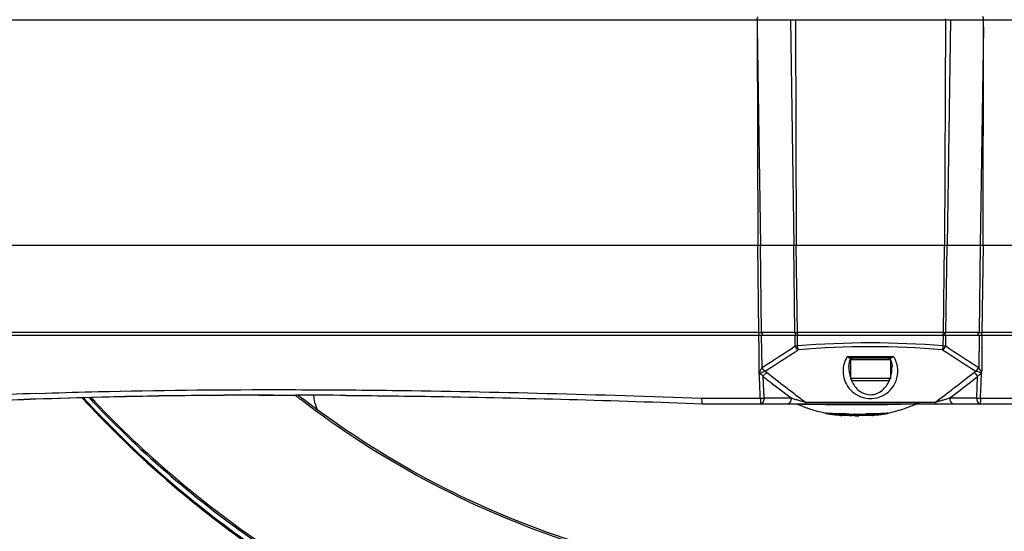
# Model space of a CAD drawing. Header units: millimetres. Extents: x 0 to 420, y 0 to 297.
# Tile 8 of 150: x 74 to 109, y 40 to 58. Entities that reach past the tile are written whole.
import ezdxf

# ---------------------------------------------------------------- set-up
doc = ezdxf.new("R2010")
doc.units = ezdxf.units.MM
doc.header["$LTSCALE"] = 23.1
doc.layers.get('0').update_dxf_attribs({"linetype": 'CONTINUOUS'})
doc.layers.add('DIM_PILOTEES', color=7, linetype='CONTINUOUS')
doc.layers.add('FASEN', color=7, linetype='CONTINUOUS')
doc.styles.get("Standard").update_dxf_attribs({"font": 'txt', "width": 0.7})
doc.dimstyles.new('DIMSTYLE_4', dxfattribs={"dimtxt": 2.5, "dimasz": 3.5, "dimexe": 2, "dimexo": 0, "dimtad": 1, "dimdec": 0, "dimlfac": 5, "dimdsep": 46, "dimtxsty": 'Standard', "dimblk": '_FILLED', "dimblk1": '_FILLED', "dimblk2": '_FILLED', "dimcen": 0, "dimazin": 2, "dimtp": 0.5, "dimtm": 0.5, "dimtfac": 1, "dimtdec": 0, "dimtofl": 0, "dimtmove": 0, "dimatfit": 3, "dimldrblk": '_FILLED', "dimfxl": 0, "dimtolj": 1, "dimarcsym": 0})

# ---------------------------------------------------------------- blocks, each defined once
blk = doc.blocks.new('_FILLED')
at = {"color": 0, "linetype": 'ByBlock'}
blk.add_solid([(0, 0), (-1, 0.1429), (-1, -0.1429)], dxfattribs=at)
blk = doc.blocks.new('*D5')
at = {"layer": 'DIM_PILOTEES', "color": 2, "linetype": 'Continuous'}
for p, q in [((103.557, 103.858), (38.59, 103.858)), ((40.59, 103.858), (40.59, 68.424)), ((40.59, 32.99), (40.59, 68.424)), ((103.557, 32.99), (38.59, 32.99))]:
    blk.add_line(p, q, dxfattribs=at)
at = {"layer": 'DIM_PILOTEES', "color": 2, "linetype": 'Continuous', "xscale": 3.5, "yscale": 3.5, "zscale": 3.5}
for p, rotation in [((40.59, 103.858), 90), ((40.59, 32.99), 270)]:
    blk.add_blockref('_FILLED', p, dxfattribs=dict(at, rotation=rotation))
at = {"layer": 'DIM_PILOTEES', "color": 2, "linetype": 'Continuous', "insert": (37.465, 68.424), "char_height": 2.5, "width": 8.30357, "attachment_point": 2, "rotation": 90, "line_spacing_factor": 0.9}
blk.add_mtext('{\\ftxt;\\W0.0001;\\H0.0001;\\~}{\\ftxt;\\W2.2142857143;\\H2.5; }{\\ftxt;\\W0.0001;\\H0.0001;\\~}', dxfattribs=at)

msp = doc.modelspace()

# ---------------------------------------------------------------- linework, layer by layer
at = {"color": 7, "linetype": 'Continuous'}
for p, q in [((64.6294, 58.0813), (143.4848, 58.0813)), ((100.086, 58.0813), (100.0884, 57.8216)), ((101.2517, 58.0813), (101.3703, 50.1839)), ((101.4269, 58.0813), (101.4565, 50.1839)), ((106.6872, 58.0813), (106.6577, 50.1839)), ((106.8624, 58.0813), (106.7438, 50.1839)), ((108.0257, 57.8216), (108.0281, 58.0813)), ((100.0884, 57.8216), (100.2031, 50.1839)), ((100.0884, 57.8216), (100.1072, 50.1839)), ((108.0257, 57.8216), (107.911, 50.1839)), ((108.0069, 50.1839), (108.0257, 57.8216)), ((69.8393, 50.1839), (100.1072, 50.1839)), ((100.1453, 47.123), (100.1072, 50.1839)), ((100.2031, 50.1839), (101.3703, 50.1839)), ((100.2413, 47.123), (100.2031, 50.1839)), ((101.4108, 47.123), (101.3703, 50.1839)), ((101.4565, 50.1839), (106.6577, 50.1839)), ((101.4971, 47.123), (101.4565, 50.1839)), ((106.617, 47.123), (106.6577, 50.1839)), ((106.7034, 47.123), (106.7438, 50.1839)), ((106.7438, 50.1839), (107.911, 50.1839)), ((107.911, 50.1839), (107.8729, 47.123)), ((108.0069, 50.1839), (107.9688, 47.123)), ((108.0069, 50.1839), (138.2749, 50.1839)), ((62.1895, 47.0239), (145.9247, 47.0239)), ((100.1453, 47.123), (69.9101, 47.123)), ((100.1549, 47.0239), (100.1453, 47.123)), ((101.4108, 47.123), (100.2413, 47.123)), ((100.2851, 47.0492), (100.2413, 47.123)), ((100.2566, 45.8946), (100.2425, 47.0239)), ((101.4546, 47.0492), (101.4108, 47.123)), ((101.4171, 46.6459), (101.4121, 47.0239)), ((106.617, 47.123), (101.4971, 47.123)), ((101.5096, 47.0382), (101.4971, 47.123)), ((101.5035, 46.6459), (101.4985, 47.0239)), ((106.6046, 47.0382), (106.617, 47.123)), ((106.6107, 46.6459), (106.6157, 47.0239)), ((106.6595, 47.0492), (106.7034, 47.123)), ((106.6971, 46.6459), (106.7021, 47.0239)), ((107.8729, 47.123), (106.7034, 47.123)), ((107.829, 47.0492), (107.8729, 47.123)), ((107.8716, 47.0239), (107.8576, 45.8946)), ((107.9592, 47.0239), (107.9688, 47.123)), ((138.204, 47.123), (107.9688, 47.123)), ((103.2524, 46.282), (104.8618, 46.282)), ((103.3369, 46.1401), (103.3708, 46.2239)), ((104.7675, 46.2239), (103.3466, 46.2239)), ((103.3571, 46.1639), (103.4171, 46.2239)), ((104.7571, 46.1639), (103.3571, 46.1639)), ((103.3571, 46.1639), (103.3571, 45.5039)), ((104.7571, 46.1639), (104.6971, 46.2239)), ((104.7433, 46.2239), (104.7787, 46.1357)), ((104.7571, 46.1639), (104.7571, 45.5039)), ((103.2993, 45.926), (103.2993, 45.926)), ((100.3291, 44.8239), (100.2958, 45.5777)), ((107.785, 44.8239), (107.8184, 45.5777)), ((74.779, 44.982), (75.1239, 44.9938)), ((81.0449, 44.9154), (81.3958, 44.9179)), ((82.5941, 44.9231), (82.7402, 44.9234)), ((82.7402, 44.9234), (82.946, 44.9237)), ((82.9474, 44.9222), (82.7413, 44.9216)), ((82.946, 44.9237), (83.1251, 44.9239)), ((83.1259, 44.9228), (82.9474, 44.9222)), ((83.1232, 45.1169), (83.1832, 45.1169)), ((83.1251, 44.9239), (83.2565, 44.9239)), ((83.1261, 45.1163), (83.186, 45.1163)), ((83.1261, 44.9237), (83.2729, 44.9239)), ((83.2565, 44.9239), (83.3208, 44.9239)), ((83.257, 44.9239), (83.3215, 44.9238)), ((83.3208, 44.9239), (83.7923, 44.9234)), ((83.696, 45.1164), (83.8454, 45.1161)), ((83.7923, 44.9234), (83.9151, 44.9232)), ((83.8454, 45.1161), (83.9052, 45.116)), ((83.8466, 45.1159), (83.9067, 45.1157)), ((83.9167, 44.8917), (83.8944, 44.9091)), ((83.9182, 44.8935), (83.896, 44.9111)), ((85.6662, 44.9146), (85.8444, 44.9132)), ((76.4067, 44.8337), (76.4114, 44.8286)), ((76.4084, 44.8351), (76.413, 44.83)), ((76.4535, 44.8343), (76.4582, 44.8292)), ((76.4559, 44.8364), (76.4607, 44.8313)), ((98.1474, 44.8169), (100.1959, 44.8169)), ((98.172, 44.6239), (109.9421, 44.6239)), ((100.3291, 44.8239), (101.2764, 44.8239)), ((101.7754, 44.682), (106.3387, 44.682)), ((106.8377, 44.8239), (107.785, 44.8239)), ((107.9182, 44.8169), (109.9668, 44.8169)), ((102.4771, 44.289), (102.4771, 44.2969)), ((102.4921, 44.2937), (102.4787, 44.2966)), ((102.4921, 44.2937), (102.4787, 44.2965)), ((102.9619, 44.2166), (102.9558, 44.2168)), ((103.3863, 44.2043), (103.3863, 44.2073)), ((103.3863, 44.2043), (103.4131, 44.2032)), ((103.4145, 44.2071), (103.4145, 44.2032)), ((103.5085, 44.2617), (103.488, 44.2617)), ((103.5085, 44.2011), (103.5085, 44.2066)), ((103.6456, 44.2066), (103.6456, 44.2011)), ((103.6694, 44.2617), (103.6457, 44.2617)), ((103.949, 44.2639), (103.9354, 44.2637)), ((103.9715, 44.2642), (103.949, 44.2639)), ((104.0201, 44.2649), (103.9715, 44.2642)), ((104.0471, 44.2653), (104.0201, 44.2649)), ((104.1963, 44.2167), (104.1921, 44.2166)), ((104.6755, 44.2965), (104.662, 44.2937)), ((104.6771, 44.2968), (104.6771, 44.289)), ((103.4131, 44.2032), (103.4145, 44.2032))]:
    msp.add_line(p, q, dxfattribs=at)
at = {"color": 2, "linetype": 'Continuous'}
msp.add_line((83.1261, 44.9237), (83.1161, 44.9237), dxfattribs=at)
at = {"color": 7, "linetype": 'Continuous'}
for points in [[(103.2993, 45.926), (103.3064, 46.011), (103.3369, 46.1401)], [(104.7787, 46.1357), (104.8083, 46.0073), (104.8149, 45.926)]]:
    msp.add_lwpolyline(points, dxfattribs=at)
for centre, radius, start, end in [((106.0021, 58.0838), 0.6851, 359.79162, 1.99757), ((100.1933, 56.2231), 9.1002, 269.69787, 270.30213), ((101.454, 56.1712), 9.0483, 269.72655, 270.27345), ((106.6602, 56.1712), 9.0483, 269.72655, 270.27345), ((107.9209, 56.2231), 9.1002, 269.69787, 270.30213), ((67.1105, 98.3675), 62.065, 302.279771, 303.556005), ((104.0571, 16.3307), 30.4226, 85.18508, 94.81492), ((141.0037, 98.3676), 62.0651, 236.444004, 237.720235), ((67.2452, 98.3693), 62.1633, 302.189197, 303.464506), ((104.0571, 16.6639), 29.9544, 85.14774, 94.85226), ((104.0254, 45.7655), 0.9297, 146.25205, 154.47418), ((104.6321, 46.4907), 0.3103, 313.66845, 317.74291), ((104.089, 45.7656), 0.9295, 29.68608, 33.75169), ((140.869, 98.3693), 62.1633, 236.53547, 237.810777), ((104.0241, 45.7664), 0.9281, 158.94894, 163.57479), ((104.0231, 45.7667), 0.9271, 154.48039, 158.94381), ((104.0878, 45.7654), 0.9305, 16.51021, 29.66237), ((100.1262, 45.3404), 0.4815, 51.97504, 60.85615), ((159.3567, 121.1219), 95.7011, 231.989036, 232.48728), ((48.8754, 120.97), 95.5088, 307.477638, 308.011312), ((107.9856, 45.344), 0.4772, 119.10399, 128.0651), ((160.0924, 122.3298), 97.296, 232.07829, 232.256727), ((157.6097, 119.1153), 93.2344, 232.253955, 232.827877), ((104.3784, 45.8648), 1.0753, 200.36478, 203.30427), ((104.3559, 45.8551), 1.0508, 203.30712, 205.12448), ((50.5453, 119.0618), 93.1671, 307.171987, 307.733183), ((48.064, 122.2755), 97.2272, 307.730602, 307.921756), ((80.0206, -108.4109), 153.4824, 91.957122, 93.300614), ((82.4349, -170.5712), 215.4911, 90.369587, 92.033378), ((81.9149, -63.8286), 108.7463, 90.273495, 90.456792), ((83.2202, -236.8901), 281.8139, 90.127294, 90.370919), ((84.4488, -586.9711), 631.895, 90.1548223, 90.2768221), ((83.2165, -275.441), 320.3649, 89.561876, 89.875065), ((103.1622, 69.5144), 31.1855, 232.05116, 232.40283), ((156.5757, 117.5023), 91.1366, 232.48846, 232.850065), ((52.2245, 116.6025), 90.005, 306.958373, 307.477366), ((80.1714, -107.9594), 152.8385, 92.018177, 93.257159), ((80.5656, -113.2717), 158.1562, 92.096939, 93.289679), ((103.1632, 69.5503), 31.2805, 232.02726, 232.40258), ((99.978, 50.2497), 5.4372, 272.29734, 273.70275), ((104.0523, 53.5604), 9.1669, 252.37308, 253.18268), ((104.0135, 53.4245), 9.0256, 253.1694, 254.06419), ((103.5776, 49.4886), 5.3071, 246.55998, 246.89671), ((102.31, 61.4055), 16.807, 267.13798, 267.60562), ((103.5774, 49.4881), 5.3066, 246.89668, 248.33801), ((103.6998, 52.3267), 7.8839, 254.06562, 254.60617), ((154.922, 115.322), 88.4, 232.850944, 233.043758), ((102.5823, 68.0297), 23.4368, 267.61708, 268.03757), ((103.5769, 49.487), 5.3055, 248.33815, 249.66108), ((102.8646, 76.4251), 31.8369, 268.04725, 268.43417), ((103.5771, 116.9364), 72.3168, 269.37663, 270.62337), ((103.573, 49.5002), 5.3192, 281.96233, 293.43507), ((104.5155, 51.966), 7.5092, 285.08914, 285.92358), ((104.117, 53.3685), 8.9672, 285.91376, 286.72729), ((104.0567, 53.5764), 9.1837, 286.71402, 287.62683), ((108.1362, 50.2497), 5.4372, 266.29725, 267.70266), ((103.5771, 49.4874), 5.3059, 249.66108, 250.87974), ((103.5785, 49.4924), 5.3111, 250.88325, 258.04905), ((102.5248, 44.4504), 0.1601, 258.20061, 258.73104), ((103.5773, 49.4767), 5.3061, 258.19907, 261.55831), ((103.2964, 52.3251), 8.1154, 267.6383, 268.2627), ((103.5647, 73.2684), 29.0068, 269.28977, 269.70315), ((103.5309, 47.6038), 3.4026, 266.35639, 267.56339), ((103.5754, 75.1376), 30.876, 269.70117, 269.83772), ((103.5771, 75.7348), 31.4732, 269.87509, 270.12492), ((103.5771, 67.0439), 22.8374, 269.82787, 270.17207), ((103.5889, 73.2537), 28.9921, 270.15905, 270.68476), ((103.8784, 51.7453), 7.5353, 271.69206, 272.38634), ((103.5769, 49.4767), 5.3061, 278.44169, 281.80093), ((104.6293, 44.4506), 0.1604, 281.26307, 281.79272), ((104.6366, 44.4051), 0.125, 281.75958, 283.36985), ((103.5771, 49.4057), 5.2051, 269.24529, 270.75471)]:
    msp.add_arc(centre, radius, start, end, dxfattribs=at)
for points, knots in [([(100.0845, 58.0813), (100.0843, 58.1059), (100.0881, 58.1388), (100.1088, 58.1839), (100.1217, 58.1839)], [0, 0, 0, 0, 0.6560233, 1, 1, 1, 1]), ([(108.0296, 58.0813), (108.0298, 58.1059), (108.0261, 58.1388), (108.0054, 58.1839), (107.9925, 58.1839)], [0, 0, 0, 0, 0.6560233, 1, 1, 1, 1]), ([(100.1072, 50.1839), (100.1305, 50.1843), (100.1591, 50.185), (100.1878, 50.1838), (100.1932, 50.1833)], [0, 0, 0, 0, 0.8098804, 1, 1, 1, 1]), ([(106.6577, 50.1839), (106.6787, 50.1835), (106.7047, 50.183), (106.7306, 50.184), (106.7357, 50.1844)], [0, 0, 0, 0, 0.8066194, 1, 1, 1, 1]), ([(107.9676, 47.0239), (107.965, 46.8134), (107.9555, 46.3926), (107.9627, 45.9716), (107.9601, 45.7611)], [0, 0, 0, 0, 0.500011, 1, 1, 1, 1]), ([(101.5035, 46.6459), (101.4825, 46.6457), (101.4564, 46.6454), (101.4304, 46.6459), (101.4254, 46.6462)], [0, 0, 0, 0, 0.8071323, 1, 1, 1, 1]), ([(101.5233, 46.511), (101.5211, 46.5205), (101.5122, 46.5651), (101.5066, 46.6104), (101.5035, 46.6459)], [0, 0, 0, 0, 0.2159677, 1, 1, 1, 1]), ([(106.5908, 46.511), (106.593, 46.5205), (106.602, 46.5651), (106.6075, 46.6104), (106.6107, 46.6459)], [0, 0, 0, 0, 0.2159678, 1, 1, 1, 1]), ([(103.2524, 46.282), (103.2601, 46.2734), (103.2862, 46.2478), (103.3208, 46.2239), (103.3466, 46.2239)], [0, 0, 0, 0, 0.3093312, 1, 1, 1, 1]), ([(103.1338, 46.0288), (103.0798, 45.8454), (103.0907, 45.4122), (103.5267, 44.8528), (104.3013, 44.7239), (104.7347, 45.0463), (104.861, 45.2394)], [0, 0, 0, 0, 0.2147084, 0.4530755, 0.7409902, 1, 1, 1, 1]), ([(104.7675, 46.2239), (104.7736, 46.2239), (104.8038, 46.2296), (104.8289, 46.2495), (104.8464, 46.2662)], [0, 0, 0, 0, 0.2016482, 1, 1, 1, 1]), ([(104.861, 45.2394), (104.9369, 45.3555), (105.0382, 45.6195), (105.0181, 45.9013), (104.98, 46.0298)], [0, 0, 0, 0, 0.5087977, 1, 1, 1, 1]), ([(100.3606, 45.7609), (100.3282, 45.7464), (100.2796, 45.7239), (100.2142, 45.6928), (100.177, 45.689), (100.1602, 45.6819)], [0, 0, 0, 0, 0.4930527, 0.7464231, 1, 1, 1, 1]), ([(100.2566, 45.8946), (100.2345, 45.8657), (100.1986, 45.8023), (100.1625, 45.7325), (100.163, 45.6948)], [0, 0, 0, 0, 0.4908399, 1, 1, 1, 1]), ([(107.9532, 45.6919), (107.9533, 45.703), (107.9421, 45.7232), (107.9548, 45.7475), (107.9643, 45.7518)], [0, 0, 0, 0, 0.5156981, 1, 1, 1, 1]), ([(103.4045, 45.409), (103.4636, 45.2831), (103.6421, 45.0341), (104.109, 44.8734), (104.5388, 45.0988), (104.6919, 45.3543), (104.7406, 45.482)], [0, 0, 0, 0, 0.2382054, 0.5046786, 0.765892, 1, 1, 1, 1]), ([(81.048, 44.9143), (80.4945, 44.9097), (78.4043, 44.8857), (76.3144, 44.8352), (74.7786, 44.7786)], [0, 0, 0, 0, 0.2648005, 1, 1, 1, 1]), ([(75.1239, 44.9938), (75.7438, 45.0144), (78.4095, 45.0899), (81.0766, 45.1167), (83.1232, 45.1169)], [0, 0, 0, 0, 0.2325631, 1, 1, 1, 1]), ([(83.9052, 45.116), (85.0336, 45.1133), (89.7821, 45.0761), (94.5296, 44.9476), (98.1474, 44.8169)], [0, 0, 0, 0, 0.2376325, 1, 1, 1, 1]), ([(123.1225, 44.9172), (121.7525, 43.8494), (118.822, 41.936), (114.011, 39.8293), (108.9052, 38.5345), (103.6496, 38.0889), (98.3913, 38.5044), (93.2778, 39.77), (88.4542, 41.849), (85.5123, 43.7456), (84.1358, 44.8055)], [0, 0, 0, 0, 0.1244149, 0.2493058, 0.3745478, 0.4999771, 0.6254098, 0.7506613, 0.8755668, 1, 1, 1, 1]), ([(84.6668, 44.408), (84.6484, 44.4485), (84.582, 44.6126), (84.5437, 44.7884), (84.5335, 44.9206)], [0, 0, 0, 0, 0.2509463, 1, 1, 1, 1]), ([(85.8444, 44.9132), (86.8321, 44.9051), (90.9424, 44.8538), (95.0517, 44.7372), (98.1725, 44.6239)], [0, 0, 0, 0, 0.24028, 1, 1, 1, 1]), ([(76.4114, 44.8286), (77.2413, 43.923), (78.9981, 42.1937), (81.8874, 39.8809), (85.0056, 37.8684), (89.4231, 35.614), (95.3539, 33.6453), (102.8006, 32.748), (110.2789, 33.3452), (116.2873, 35.0735), (120.7964, 37.1481), (123.9973, 39.0334), (126.9823, 41.2279), (128.811, 42.885), (129.6786, 43.7564)], [0, 0, 0, 0, 0.0620245, 0.1242195, 0.186578, 0.249086, 0.3743058, 0.4998201, 0.6253622, 0.750661, 0.8132237, 0.8756444, 0.9379064, 1, 1, 1, 1]), ([(76.4582, 44.8292), (77.2883, 43.9267), (79.0452, 42.2037), (81.9332, 39.8997), (85.0488, 37.8952), (89.4614, 35.6503), (95.3834, 33.691), (102.8172, 32.8), (110.2818, 33.398), (116.2795, 35.1226), (120.7813, 37.1919), (123.9775, 39.072), (126.9587, 41.2605), (128.7858, 42.9129), (129.6527, 43.7819)], [0, 0, 0, 0, 0.0620261, 0.1242227, 0.1865823, 0.2490909, 0.374311, 0.4998241, 0.6253643, 0.7506616, 0.8132236, 0.875644, 0.9379061, 1, 1, 1, 1]), ([(76.6531, 44.8355), (77.5035, 43.9257), (79.3035, 42.1913), (82.261, 39.8813), (85.4497, 37.8827), (89.9618, 35.6624), (96.008, 33.766), (103.5741, 33.0014), (111.1395, 33.7728), (117.1839, 35.6747), (121.6939, 37.8991), (124.8807, 39.9006), (127.836, 42.2133), (129.6343, 43.9493), (130.4838, 44.8599)], [0, 0, 0, 0, 0.0620503, 0.1242735, 0.186661, 0.2491975, 0.3744634, 0.5000049, 0.6255458, 0.7508099, 0.8133452, 0.8757312, 0.9379526, 1, 1, 1, 1]), ([(76.723, 44.8372), (77.5724, 43.9315), (79.3695, 42.2051), (82.3211, 39.9061), (85.5023, 37.9172), (90.0025, 35.7078), (96.0312, 33.8208), (103.574, 33.0601), (111.1162, 33.8276), (117.1431, 35.72), (121.6412, 37.9335), (124.8205, 39.9253), (127.7699, 42.227), (129.5653, 43.955), (130.4138, 44.8614)], [0, 0, 0, 0, 0.0620516, 0.1242757, 0.1866636, 0.2492, 0.3744651, 0.5000049, 0.625544, 0.7508073, 0.8133425, 0.875729, 0.9379513, 1, 1, 1, 1]), ([(123.0355, 44.7661), (121.6609, 43.7077), (118.724, 41.8128), (113.9098, 39.7315), (108.8063, 38.4587), (103.5571, 38.0306), (98.3078, 38.4587), (93.2044, 39.7315), (88.3901, 41.8128), (85.4532, 43.7077), (84.0786, 44.7661)], [0, 0, 0, 0, 0.1244355, 0.2493359, 0.3745778, 0.5, 0.6254222, 0.7506641, 0.8755645, 1, 1, 1, 1]), ([(98.1541, 44.6795), (98.1528, 44.6892), (98.1475, 44.7348), (98.1469, 44.7808), (98.1474, 44.8169)], [0, 0, 0, 0, 0.2136473, 1, 1, 1, 1]), ([(98.1728, 44.6239), (98.17, 44.6238), (98.1505, 44.636), (98.1565, 44.6619), (98.1541, 44.6795)], [0, 0, 0, 0, 0.1370239, 1, 1, 1, 1]), ([(100.1959, 44.8169), (100.196, 44.7921), (100.1972, 44.7476), (100.1998, 44.6841), (100.2063, 44.6519), (100.209, 44.6239), (100.2144, 44.6239)], [0, 0, 0, 0, 0.3806774, 0.7022889, 0.9172337, 1, 1, 1, 1]), ([(100.2441, 44.6308), (100.2394, 44.6286), (100.2297, 44.6251), (100.2194, 44.6239), (100.2144, 44.6239)], [0, 0, 0, 0, 0.510121, 1, 1, 1, 1]), ([(100.3291, 44.8239), (100.3291, 44.8024), (100.3229, 44.7327), (100.2898, 44.6522), (100.2441, 44.6308)], [0, 0, 0, 0, 0.2985522, 1, 1, 1, 1]), ([(101.2764, 44.8239), (101.2764, 44.7982), (101.2706, 44.7229), (101.216, 44.6239), (101.1617, 44.6239)], [0, 0, 0, 0, 0.3209535, 1, 1, 1, 1]), ([(101.7754, 44.682), (101.7758, 44.675), (101.7776, 44.6563), (101.7772, 44.6366), (101.7819, 44.6256)], [0, 0, 0, 0, 0.369884, 1, 1, 1, 1]), ([(101.7819, 44.6256), (101.7821, 44.6251), (101.7824, 44.6244), (101.7831, 44.6239), (101.7833, 44.6239)], [0, 0, 0, 0, 0.6347729, 1, 1, 1, 1]), ([(105.7651, 44.6239), (105.6556, 44.6176), (105.4092, 44.607), (104.8316, 44.5904), (104.0058, 44.5799), (102.9954, 44.5809), (102.3161, 44.5913), (101.9946, 44.6001)], [0, 0, 0, 0, 0.0872192, 0.1962059, 0.4596132, 0.744181, 1, 1, 1, 1]), ([(106.3323, 44.6256), (106.3321, 44.6251), (106.3318, 44.6244), (106.3311, 44.6239), (106.3308, 44.6239)], [0, 0, 0, 0, 0.6347721, 1, 1, 1, 1]), ([(106.3387, 44.682), (106.3383, 44.675), (106.3366, 44.6563), (106.3369, 44.6366), (106.3323, 44.6256)], [0, 0, 0, 0, 0.3698843, 1, 1, 1, 1]), ([(106.8377, 44.8239), (106.8377, 44.7982), (106.8435, 44.7229), (106.8982, 44.6239), (106.9524, 44.6239)], [0, 0, 0, 0, 0.3209535, 1, 1, 1, 1]), ([(107.785, 44.8239), (107.785, 44.8024), (107.7912, 44.7327), (107.8244, 44.6522), (107.87, 44.6308)], [0, 0, 0, 0, 0.2985515, 1, 1, 1, 1]), ([(107.87, 44.6308), (107.8747, 44.6286), (107.8845, 44.6251), (107.8947, 44.6239), (107.8997, 44.6239)], [0, 0, 0, 0, 0.5101216, 1, 1, 1, 1]), ([(107.9182, 44.8169), (107.9181, 44.7921), (107.917, 44.7476), (107.9144, 44.6841), (107.9078, 44.6519), (107.9051, 44.6239), (107.8997, 44.6239)], [0, 0, 0, 0, 0.3806775, 0.7022891, 0.9172338, 1, 1, 1, 1]), ([(102.4812, 44.2857), (102.4806, 44.2859), (102.4791, 44.2866), (102.4771, 44.2879), (102.4771, 44.289)], [0, 0, 0, 0, 0.3686256, 1, 1, 1, 1]), ([(102.4921, 44.2827), (102.491, 44.2829), (102.4873, 44.2837), (102.4837, 44.2847), (102.4812, 44.2857)], [0, 0, 0, 0, 0.3039864, 1, 1, 1, 1]), ([(102.5143, 44.2791), (102.5121, 44.2794), (102.5047, 44.2804), (102.4973, 44.2816), (102.4921, 44.2827)], [0, 0, 0, 0, 0.2901957, 1, 1, 1, 1]), ([(102.511, 44.2905), (102.5093, 44.2908), (102.5035, 44.2916), (102.4977, 44.2925), (102.4936, 44.2934)], [0, 0, 0, 0, 0.2821662, 1, 1, 1, 1]), ([(103.2051, 44.2639), (103.1253, 44.2649), (102.9779, 44.2674), (102.7789, 44.273), (102.6272, 44.2802), (102.5432, 44.2861), (102.511, 44.2905)], [0, 0, 0, 0, 0.3444147, 0.6367009, 0.8595836, 1, 1, 1, 1]), ([(102.6235, 44.2699), (102.6122, 44.2706), (102.5758, 44.273), (102.5393, 44.2758), (102.5143, 44.2791)], [0, 0, 0, 0, 0.308132, 1, 1, 1, 1]), ([(102.6235, 44.2699), (102.7575, 44.2617), (103.0755, 44.2536), (103.5771, 44.2489), (104.0786, 44.2536), (104.3966, 44.2617), (104.5307, 44.2699)], [0, 0, 0, 0, 0.21121, 0.4999791, 0.7887532, 1, 1, 1, 1]), ([(102.9558, 44.2168), (102.9235, 44.2182), (102.871, 44.221), (102.8184, 44.2251), (102.7983, 44.228)], [0, 0, 0, 0, 0.6144789, 1, 1, 1, 1]), ([(103.5085, 44.2066), (103.4669, 44.2067), (103.3142, 44.2076), (103.1614, 44.21), (103.0503, 44.2134)], [0, 0, 0, 0, 0.2722389, 1, 1, 1, 1]), ([(104.1009, 44.2133), (104.0672, 44.2123), (103.9155, 44.2085), (103.7637, 44.207), (103.6457, 44.2066)], [0, 0, 0, 0, 0.2218726, 1, 1, 1, 1]), ([(104.6437, 44.2906), (104.6156, 44.2867), (104.5432, 44.2812), (104.4131, 44.2745), (104.2424, 44.2691), (104.1158, 44.2664), (104.0471, 44.2653)], [0, 0, 0, 0, 0.1424069, 0.3641639, 0.6547006, 1, 1, 1, 1]), ([(104.3558, 44.228), (104.3355, 44.225), (104.2823, 44.2209), (104.2291, 44.2181), (104.1963, 44.2167)], [0, 0, 0, 0, 0.385083, 1, 1, 1, 1]), ([(104.6399, 44.2791), (104.633, 44.2782), (104.5967, 44.2741), (104.5602, 44.2717), (104.5307, 44.2699)], [0, 0, 0, 0, 0.1906824, 1, 1, 1, 1]), ([(104.662, 44.2827), (104.6605, 44.2824), (104.6531, 44.281), (104.6457, 44.2799), (104.6399, 44.2791)], [0, 0, 0, 0, 0.2097887, 1, 1, 1, 1]), ([(104.6606, 44.2934), (104.6593, 44.2931), (104.6537, 44.2921), (104.6481, 44.2912), (104.6437, 44.2906)], [0, 0, 0, 0, 0.2185423, 1, 1, 1, 1]), ([(104.6771, 44.289), (104.6771, 44.2877), (104.6721, 44.2851), (104.6684, 44.2842), (104.6655, 44.2835)], [0, 0, 0, 0, 0.3061359, 1, 1, 1, 1])]:
    msp.add_open_spline(points, degree=3, knots=knots, dxfattribs=at)
for points in [[(101.3703, 50.1839), (101.3981, 50.1833), (101.4259, 50.1831), (101.4537, 50.1844)], [(107.911, 50.1839), (107.9416, 50.1846), (107.9722, 50.1848), (108.0027, 50.1833)], [(100.1604, 45.682), (100.1548, 46.1293), (100.1521, 46.5766), (100.1465, 47.0239)], [(101.5233, 46.511), (101.4774, 46.5452), (101.441, 46.5939), (101.4171, 46.6459)], [(106.5908, 46.511), (106.6367, 46.5452), (106.6732, 46.5939), (106.6971, 46.6459)], [(106.6971, 46.6459), (106.6692, 46.6456), (106.6414, 46.6455), (106.6135, 46.6462)], [(100.1575, 45.6818), (100.2151, 45.6782), (100.2647, 45.6263), (100.2958, 45.5777)], [(100.1959, 44.8169), (100.1831, 45.1052), (100.1732, 45.3937), (100.1604, 45.682)], [(100.3606, 45.7609), (100.3157, 45.7951), (100.28, 45.8432), (100.2566, 45.8946)], [(100.2958, 45.5777), (100.3252, 45.634), (100.3691, 45.6858), (100.4228, 45.7196)], [(103.2993, 45.926), (103.2958, 45.7924), (103.315, 45.6561), (103.3568, 45.5291)], [(104.7621, 45.5442), (104.8006, 45.6668), (104.8182, 45.7976), (104.8149, 45.926)], [(107.8184, 45.5777), (107.7889, 45.634), (107.7451, 45.6858), (107.6914, 45.7196)], [(107.7535, 45.7609), (107.7985, 45.795), (107.8342, 45.8432), (107.8576, 45.8946)], [(107.754, 45.7612), (107.8258, 45.7603), (107.9083, 45.737), (107.9543, 45.6819)], [(107.8184, 45.5777), (107.8495, 45.6265), (107.8989, 45.6791), (107.9566, 45.6825)], [(107.9512, 45.7019), (107.9378, 45.7721), (107.9009, 45.8378), (107.8576, 45.8946)], [(107.9182, 44.8169), (107.9312, 45.1085), (107.9403, 45.4003), (107.9532, 45.6919)], [(83.1832, 45.1169), (83.3541, 45.1169), (83.5251, 45.1167), (83.696, 45.1164)], [(101.607, 44.7257), (101.6629, 44.7103), (101.719, 44.6955), (101.7754, 44.682)], [(106.3387, 44.682), (106.3827, 44.6925), (106.4266, 44.7039), (106.4704, 44.7157)]]:
    msp.add_open_spline(points, degree=3, dxfattribs=at)
at = {"layer": 'FASEN', "color": 7, "linetype": 'Continuous'}
for p, q in [((104.7571, 45.5039), (103.3571, 45.5039)), ((103.4371, 45.4239), (103.3571, 45.5039)), ((104.6771, 45.4239), (103.4371, 45.4239)), ((104.6771, 45.4239), (104.7571, 45.5039))]:
    msp.add_line(p, q, dxfattribs=at)

# ---------------------------------------------------------------- dimensions: what is measured, and where the dimension line sits
at = {"layer": 'DIM_PILOTEES', "color": 2, "linetype": 'Continuous'}
dim = msp.add_linear_dim(base=(40.5903, 32.9897), p1=(103.5571, 103.858), p2=(103.5571, 32.9897), angle=270, text='{\\ftxt;\\W0.0001;\\H0.0001;\\~}{\\ftxt;\\W2.2142857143;\\H2.5; }{\\ftxt;\\W0.0001;\\H0.0001;\\~}', dimstyle='DIMSTYLE_4', dxfattribs=at)
dim.commit()
dim.dimension.update_dxf_attribs({"geometry": '*D5', "text_midpoint": (40.5903, 68.0667), "dimtype": 160})

doc.saveas('drawing.dxf')
